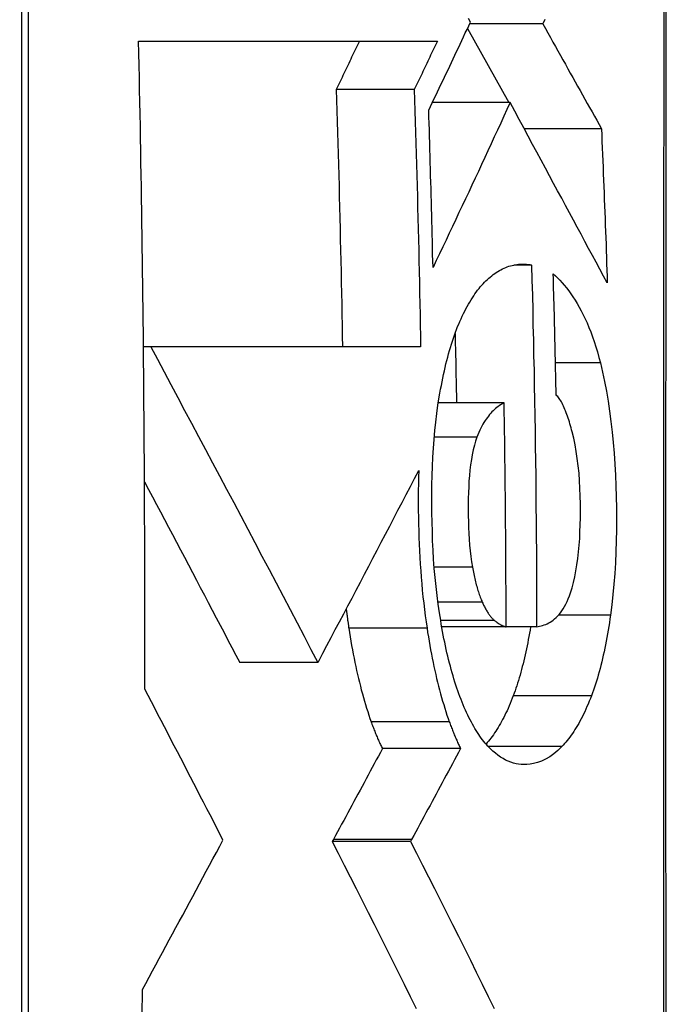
# Model space of a CAD drawing. Header units: inches. Extents: x 23 to 567, y 61 to 264.
# Tile 107 of 256: x 165.8411 to 165.9102, y 175.0649 to 175.1701. Entities that reach past the tile are written whole.
import ezdxf

# ---------------------------------------------------------------- set-up
doc = ezdxf.new("R2010")
doc.units = ezdxf.units.IN
doc.header["$MEASUREMENT"] = 0
doc.layers.add('Visible Edges(ANSI)', color=7, linetype='Continuous', lineweight=25)
doc.layers.add('Visible Tangent Edges(ANSI)', color=7, linetype='Continuous', lineweight=25)

msp = doc.modelspace()

# ---------------------------------------------------------------- linework, layer by layer
at = {"layer": 'Visible Edges(ANSI)'}
for p, q in [((165.88888, 175.16912), (165.89329, 175.16122)), ((165.89693, 175.16961), (165.88911, 175.16961)), ((165.8538, 175.16777), (165.88568, 175.16777)), ((165.88321, 175.1626), (165.87488, 175.1626)), ((165.89344, 175.16122), (165.88515, 175.16122)), ((165.90318, 175.15842), (165.89494, 175.15842)), ((165.89572, 175.14387), (165.89384, 175.14387)), ((165.8543, 175.13584), (165.8543, 175.13664)), ((165.85431, 175.13515), (165.8543, 175.13584)), ((165.85509, 175.13515), (165.85431, 175.13515)), ((165.88389, 175.13515), (165.85509, 175.13515)), ((165.8928, 175.12917), (165.88578, 175.12917)), ((165.893, 175.10525), (165.88614, 175.10525)), ((165.89626, 175.10525), (165.893, 175.10525)), ((165.87292, 175.10143), (165.86458, 175.10143)), ((165.87292, 175.10143), (165.87301, 175.10159)), ((165.88815, 175.09225), (165.87981, 175.09225)), ((165.87459, 175.08255), (165.87446, 175.08231)), ((165.88293, 175.08255), (165.88281, 175.08231)), ((165.88281, 175.08231), (165.87446, 175.08231))]:
    msp.add_line(p, q, dxfattribs=at)
at = {"layer": 'Visible Edges(ANSI)', "flags": 128}
for points in [[(165.91008, 175.05294), (165.91008, 175.07026), (165.91007, 175.08771), (165.91007, 175.10522), (165.91007, 175.12274), (165.91008, 175.14019), (165.91008, 175.15751), (165.91009, 175.17465), (165.9101, 175.19162), (165.91012, 175.20843), (165.91013, 175.22505), (165.91014, 175.24139), (165.91016, 175.25741), (165.91018, 175.27303), (165.91019, 175.28821), (165.91021, 175.30289)], [(165.88475, 175.16039), (165.88494, 175.16078), (165.88513, 175.16117), (165.88531, 175.16157), (165.8855, 175.16196), (165.88569, 175.16235), (165.88587, 175.16274), (165.88606, 175.16313), (165.88625, 175.16353), (165.88643, 175.16392), (165.88662, 175.16431), (165.88681, 175.16471), (165.88699, 175.1651), (165.88718, 175.16549), (165.88736, 175.16588), (165.88755, 175.16628), (165.88773, 175.16667), (165.88792, 175.16706), (165.8881, 175.16746), (165.88829, 175.16785), (165.88847, 175.16824), (165.88865, 175.16864), (165.88884, 175.16903), (165.88902, 175.16942), (165.8892, 175.16981)], [(165.8892, 175.16981), (165.889, 175.17019)], [(165.89715, 175.17007), (165.89693, 175.16961)], [(165.89693, 175.16961), (165.8972, 175.16912), (165.89747, 175.16864), (165.89774, 175.16816), (165.89801, 175.16767), (165.89828, 175.1672), (165.89854, 175.16672), (165.89881, 175.16624), (165.89907, 175.16577), (165.89934, 175.1653), (165.8996, 175.16483), (165.89986, 175.16436), (165.90012, 175.16389), (165.90038, 175.16343), (165.90064, 175.16296), (165.9009, 175.1625), (165.90116, 175.16204), (165.90141, 175.16158), (165.90167, 175.16112), (165.90192, 175.16067), (165.90218, 175.16022), (165.90243, 175.15977), (165.90268, 175.15932), (165.90293, 175.15887), (165.90318, 175.15842)], [(165.8543, 175.13664), (165.85428, 175.13794), (165.85427, 175.13924), (165.85425, 175.14054), (165.85423, 175.14183), (165.85422, 175.14313), (165.8542, 175.14443), (165.85418, 175.14573), (165.85416, 175.14703), (165.85415, 175.14832), (165.85413, 175.14962), (165.85411, 175.15092), (165.85409, 175.15221), (165.85407, 175.15351), (165.85404, 175.15481), (165.85402, 175.1561), (165.854, 175.1574), (165.85398, 175.1587), (165.85395, 175.15999), (165.85393, 175.16129), (165.8539, 175.16258), (165.85388, 175.16388), (165.85385, 175.16518), (165.85382, 175.16647), (165.8538, 175.16777)], [(165.87735, 175.16777), (165.87725, 175.16755), (165.87714, 175.16734), (165.87704, 175.16712), (165.87694, 175.16691), (165.87684, 175.16669), (165.87673, 175.16648), (165.87663, 175.16626), (165.87653, 175.16605), (165.87643, 175.16583), (165.87632, 175.16562), (165.87622, 175.1654), (165.87612, 175.16518), (165.87601, 175.16497), (165.87591, 175.16475), (165.87581, 175.16454), (165.87571, 175.16432), (165.8756, 175.16411), (165.8755, 175.16389), (165.8754, 175.16368), (165.87529, 175.16346), (165.87519, 175.16325), (165.87509, 175.16303), (165.87498, 175.16282), (165.87488, 175.1626)], [(165.88568, 175.16777), (165.88557, 175.16755), (165.88547, 175.16734), (165.88537, 175.16712), (165.88527, 175.16691), (165.88516, 175.16669), (165.88506, 175.16648), (165.88496, 175.16626), (165.88486, 175.16605), (165.88475, 175.16583), (165.88465, 175.16562), (165.88455, 175.1654), (165.88445, 175.16518), (165.88434, 175.16497), (165.88424, 175.16475), (165.88414, 175.16454), (165.88404, 175.16432), (165.88393, 175.16411), (165.88383, 175.16389), (165.88373, 175.16368), (165.88362, 175.16346), (165.88352, 175.16325), (165.88342, 175.16303), (165.88331, 175.16282), (165.88321, 175.1626)], [(165.87488, 175.1626), (165.87492, 175.16146), (165.87495, 175.16032), (165.87498, 175.15918), (165.87502, 175.15803), (165.87505, 175.15689), (165.87508, 175.15575), (165.87512, 175.15461), (165.87515, 175.15346), (165.87518, 175.15232), (165.87521, 175.15118), (165.87524, 175.15003), (165.87526, 175.14889), (165.87529, 175.14775), (165.87532, 175.1466), (165.87535, 175.14546), (165.87537, 175.14431), (165.8754, 175.14317), (165.87542, 175.14202), (165.87544, 175.14088), (165.87547, 175.13973), (165.87549, 175.13859), (165.87551, 175.13744), (165.87553, 175.1363), (165.87555, 175.13515)], [(165.88321, 175.1626), (165.88325, 175.16146), (165.88328, 175.16032), (165.88332, 175.15917), (165.88335, 175.15803), (165.88338, 175.15688), (165.88342, 175.15574), (165.88345, 175.1546), (165.88348, 175.15345), (165.88351, 175.15231), (165.88354, 175.15117), (165.88357, 175.15002), (165.8836, 175.14888), (165.88363, 175.14773), (165.88366, 175.14659), (165.88368, 175.14545), (165.88371, 175.1443), (165.88373, 175.14316), (165.88376, 175.14202), (165.88378, 175.14087), (165.8838, 175.13973), (165.88383, 175.13858), (165.88385, 175.13744), (165.88387, 175.1363), (165.88389, 175.13515)], [(165.88521, 175.14361), (165.88519, 175.14431), (165.88517, 175.14501), (165.88516, 175.14571), (165.88514, 175.14641), (165.88512, 175.14711), (165.88511, 175.14781), (165.88509, 175.14851), (165.88507, 175.14921), (165.88505, 175.14991), (165.88504, 175.15061), (165.88502, 175.15131), (165.885, 175.15201), (165.88498, 175.1527), (165.88496, 175.1534), (165.88494, 175.1541), (165.88492, 175.1548), (165.8849, 175.1555), (165.88488, 175.1562), (165.88486, 175.1569), (165.88484, 175.1576), (165.88482, 175.15829), (165.88479, 175.15899), (165.88477, 175.15969), (165.88475, 175.16039)], [(165.89344, 175.16122), (165.8931, 175.16048), (165.89276, 175.15975), (165.89243, 175.15901), (165.89209, 175.15828), (165.89175, 175.15754), (165.89141, 175.15681), (165.89107, 175.15607), (165.89073, 175.15534), (165.89039, 175.1546), (165.89005, 175.15387), (165.8897, 175.15313), (165.88936, 175.1524), (165.88902, 175.15166), (165.88867, 175.15093), (165.88833, 175.15019), (165.88798, 175.14946), (165.88764, 175.14873), (165.88729, 175.14799), (165.88694, 175.14726), (165.8866, 175.14653), (165.88625, 175.1458), (165.8859, 175.14507), (165.88555, 175.14434), (165.88521, 175.14361)], [(165.9038, 175.14196), (165.90341, 175.14269), (165.90301, 175.14342), (165.90262, 175.14416), (165.90222, 175.1449), (165.90182, 175.14565), (165.90142, 175.14639), (165.90101, 175.14715), (165.90061, 175.1479), (165.90019, 175.14867), (165.89978, 175.14944), (165.89936, 175.15021), (165.89894, 175.151), (165.89851, 175.15179), (165.89808, 175.15259), (165.89765, 175.1534), (165.8972, 175.15422), (165.89676, 175.15505), (165.8963, 175.1559), (165.89584, 175.15675), (165.89538, 175.15762), (165.8949, 175.1585), (165.89442, 175.15939), (165.89393, 175.1603), (165.89344, 175.16122)], [(165.90318, 175.15842), (165.90321, 175.15774), (165.90324, 175.15705), (165.90327, 175.15637), (165.9033, 175.15568), (165.90333, 175.15499), (165.90336, 175.15431), (165.90338, 175.15362), (165.90341, 175.15294), (165.90344, 175.15225), (165.90346, 175.15157), (165.90349, 175.15088), (165.90352, 175.15019), (165.90354, 175.14951), (165.90357, 175.14882), (165.90359, 175.14813), (165.90362, 175.14745), (165.90364, 175.14676), (165.90367, 175.14608), (165.90369, 175.14539), (165.90371, 175.1447), (165.90374, 175.14401), (165.90376, 175.14333), (165.90378, 175.14264), (165.9038, 175.14196)], [(165.89162, 175.14284), (165.89179, 175.14296), (165.89195, 175.14307), (165.89212, 175.14318), (165.89229, 175.14328), (165.89246, 175.14337), (165.89263, 175.14346), (165.8928, 175.14354), (165.89297, 175.14361), (165.89314, 175.14368), (165.89331, 175.14373), (165.89348, 175.14379), (165.89365, 175.14383), (165.89382, 175.14387), (165.89399, 175.1439), (165.89416, 175.14393), (165.89433, 175.14395), (165.8945, 175.14396), (165.89468, 175.14397), (165.89485, 175.14397), (165.89502, 175.14396), (165.8952, 175.14395), (165.89537, 175.14393), (165.89555, 175.14391), (165.89572, 175.14387)], [(165.89572, 175.14387), (165.89576, 175.14227), (165.89581, 175.14066), (165.89585, 175.13905), (165.89588, 175.13744), (165.89592, 175.13583), (165.89595, 175.13422), (165.89599, 175.13261), (165.89602, 175.131), (165.89605, 175.12939), (165.89608, 175.12778), (165.8961, 175.12617), (165.89612, 175.12456), (165.89615, 175.12295), (165.89617, 175.12135), (165.89618, 175.11974), (165.8962, 175.11813), (165.89622, 175.11651), (165.89623, 175.1149), (165.89624, 175.11329), (165.89625, 175.11168), (165.89625, 175.11007), (165.89626, 175.10846), (165.89626, 175.10686), (165.89626, 175.10525)], [(165.8882, 175.13813), (165.88833, 175.13841), (165.88846, 175.13868), (165.88859, 175.13894), (165.88873, 175.1392), (165.88886, 175.13945), (165.889, 175.13969), (165.88913, 175.13992), (165.88927, 175.14015), (165.88941, 175.14037), (165.88955, 175.14058), (165.88969, 175.14078), (165.88983, 175.14098), (165.88997, 175.14117), (165.89012, 175.14136), (165.89026, 175.14154), (165.89041, 175.14171), (165.89056, 175.14187), (165.89071, 175.14203), (165.89086, 175.14218), (165.89101, 175.14233), (165.89116, 175.14246), (165.89131, 175.14259), (165.89147, 175.14272), (165.89162, 175.14284)], [(165.89804, 175.14294), (165.89828, 175.14272), (165.89851, 175.14249), (165.89875, 175.14224), (165.89899, 175.14198), (165.89922, 175.14171), (165.89945, 175.14142), (165.89969, 175.14112), (165.89992, 175.1408), (165.90014, 175.14047), (165.90037, 175.14012), (165.90059, 175.13976), (165.90081, 175.13938), (165.90103, 175.13898), (165.90124, 175.13856), (165.90144, 175.13813), (165.90165, 175.13768), (165.90185, 175.13721), (165.90204, 175.13672), (165.90223, 175.13622), (165.90241, 175.1357), (165.90258, 175.13515), (165.90275, 175.13459), (165.90291, 175.13401), (165.90307, 175.13341)], [(165.89835, 175.13), (165.89834, 175.13054), (165.89833, 175.13108), (165.89831, 175.13162), (165.8983, 175.13216), (165.89829, 175.1327), (165.89828, 175.13324), (165.89827, 175.13378), (165.89826, 175.13432), (165.89825, 175.13486), (165.89823, 175.1354), (165.89822, 175.13593), (165.89821, 175.13647), (165.8982, 175.13701), (165.89818, 175.13755), (165.89817, 175.13809), (165.89816, 175.13863), (165.89814, 175.13917), (165.89813, 175.13971), (165.89811, 175.14025), (165.8981, 175.14079), (165.89808, 175.14133), (165.89807, 175.14187), (165.89806, 175.1424), (165.89804, 175.14294)], [(165.88588, 175.12979), (165.88595, 175.1302), (165.88602, 175.13061), (165.8861, 175.13101), (165.88617, 175.13141), (165.88625, 175.1318), (165.88633, 175.13219), (165.88642, 175.13257), (165.88651, 175.13294), (165.88659, 175.13331), (165.88669, 175.13368), (165.88678, 175.13404), (165.88688, 175.13439), (165.88698, 175.13474), (165.88708, 175.13508), (165.88718, 175.13542), (165.88729, 175.13575), (165.88739, 175.13607), (165.8875, 175.13639), (165.88761, 175.13669), (165.88773, 175.13699), (165.88784, 175.13729), (165.88796, 175.13757), (165.88808, 175.13785), (165.8882, 175.13813)], [(165.88757, 175.13656), (165.88757, 175.13625), (165.88758, 175.13595), (165.88759, 175.13564), (165.88759, 175.13533), (165.8876, 175.13502), (165.88761, 175.13471), (165.88761, 175.13441), (165.88762, 175.1341), (165.88763, 175.13379), (165.88763, 175.13348), (165.88764, 175.13317), (165.88764, 175.13287), (165.88765, 175.13256), (165.88766, 175.13225), (165.88766, 175.13194), (165.88767, 175.13163), (165.88767, 175.13133), (165.88768, 175.13102), (165.88769, 175.13071), (165.88769, 175.1304), (165.8877, 175.13009), (165.8877, 175.12979), (165.88771, 175.12948), (165.88771, 175.12917)], [(165.85446, 175.09857), (165.85447, 175.10009), (165.85447, 175.10162), (165.85447, 175.10314), (165.85447, 175.10467), (165.85447, 175.10619), (165.85447, 175.10772), (165.85447, 175.10924), (165.85446, 175.11076), (165.85446, 175.11229), (165.85445, 175.11381), (165.85445, 175.11534), (165.85444, 175.11686), (165.85444, 175.11839), (165.85443, 175.11991), (165.85442, 175.12143), (165.85441, 175.12296), (165.8544, 175.12448), (165.85439, 175.12601), (165.85438, 175.12753), (165.85437, 175.12906), (165.85435, 175.13058), (165.85434, 175.1321), (165.85433, 175.13363), (165.85431, 175.13515)], [(165.85509, 175.13515), (165.8558, 175.13381), (165.85652, 175.13246), (165.85725, 175.1311), (165.85798, 175.12973), (165.85871, 175.12835), (165.85945, 175.12697), (165.86019, 175.12557), (165.86094, 175.12417), (165.86168, 175.12276), (165.86243, 175.12135), (165.86318, 175.11993), (165.86394, 175.11851), (165.86469, 175.11708), (165.86545, 175.11566), (165.8662, 175.11423), (165.86695, 175.1128), (165.86771, 175.11137), (165.86846, 175.10994), (165.86921, 175.10851), (165.86996, 175.10709), (165.87071, 175.10567), (165.87145, 175.10425), (165.87219, 175.10284), (165.87292, 175.10143)], [(165.90307, 175.13341), (165.9033, 175.13244), (165.90351, 175.13143), (165.90371, 175.1304), (165.90389, 175.12934), (165.90405, 175.12826), (165.9042, 175.12716), (165.90433, 175.12604), (165.90444, 175.12491), (165.90453, 175.12377), (165.90461, 175.12261), (165.90468, 175.12145), (165.90473, 175.12029), (165.90476, 175.11912), (165.90478, 175.11794), (165.90479, 175.11676), (165.90478, 175.11559), (165.90476, 175.11442), (165.90472, 175.11325), (165.90467, 175.11209), (165.9046, 175.11094), (165.90451, 175.10981), (165.90441, 175.10869), (165.90429, 175.10758), (165.90415, 175.10649)], [(165.8859, 175.10675), (165.88576, 175.10767), (165.88564, 175.1086), (165.88553, 175.10955), (165.88544, 175.11051), (165.88535, 175.11148), (165.88528, 175.11245), (165.88522, 175.11344), (165.88517, 175.11443), (165.88514, 175.11543), (165.88511, 175.11643), (165.88509, 175.11743), (165.88508, 175.11843), (165.88509, 175.11942), (165.8851, 175.1204), (165.88512, 175.12139), (165.88516, 175.12237), (165.8852, 175.12334), (165.88526, 175.1243), (165.88533, 175.12525), (165.88541, 175.12619), (165.88551, 175.12711), (165.88562, 175.12802), (165.88574, 175.12891), (165.88588, 175.12979)], [(165.90006, 175.12606), (165.9, 175.12628), (165.89994, 175.12649), (165.89988, 175.1267), (165.89982, 175.12691), (165.89976, 175.12712), (165.8997, 175.12733), (165.89963, 175.12753), (165.89957, 175.12772), (165.8995, 175.12792), (165.89943, 175.1281), (165.89936, 175.12829), (165.89929, 175.12846), (165.89922, 175.12863), (165.89915, 175.1288), (165.89907, 175.12896), (165.899, 175.12911), (165.89892, 175.12925), (165.89884, 175.12938), (165.89876, 175.12951), (165.89868, 175.12963), (165.8986, 175.12973), (165.89852, 175.12983), (165.89843, 175.12992), (165.89835, 175.13)], [(165.8928, 175.12917), (165.89267, 175.1291), (165.89254, 175.12902), (165.89241, 175.12894), (165.89228, 175.12885), (165.89215, 175.12875), (165.89202, 175.12865), (165.89189, 175.12854), (165.89176, 175.12843), (165.89163, 175.12831), (165.8915, 175.12818), (165.89138, 175.12805), (165.89125, 175.1279), (165.89113, 175.12775), (165.89101, 175.1276), (165.89089, 175.12743), (165.89077, 175.12726), (165.89065, 175.12707), (165.89054, 175.12688), (165.89042, 175.12667), (165.89031, 175.12646), (165.8902, 175.12623), (165.8901, 175.126), (165.88999, 175.12575), (165.88989, 175.12549)], [(165.893, 175.10525), (165.893, 175.10624), (165.893, 175.10724), (165.893, 175.10824), (165.893, 175.10923), (165.89299, 175.11023), (165.89299, 175.11123), (165.89298, 175.11222), (165.89298, 175.11322), (165.89297, 175.11422), (165.89297, 175.11521), (165.89296, 175.11621), (165.89295, 175.11721), (165.89294, 175.1182), (165.89293, 175.1192), (165.89292, 175.1202), (165.89291, 175.12119), (165.8929, 175.12219), (165.89289, 175.12319), (165.89288, 175.12419), (165.89286, 175.12518), (165.89285, 175.12618), (165.89283, 175.12718), (165.89282, 175.12817), (165.8928, 175.12917)], [(165.88989, 175.12549), (165.88975, 175.12507), (165.88962, 175.12462), (165.8895, 175.12413), (165.88939, 175.12362), (165.8893, 175.12309), (165.88922, 175.12254), (165.88915, 175.12197), (165.8891, 175.12139), (165.88905, 175.12079), (165.88902, 175.12018), (165.88899, 175.11957), (165.88897, 175.11896), (165.88897, 175.11834), (165.88896, 175.11772), (165.88897, 175.1171), (165.88898, 175.11647), (165.889, 175.11584), (165.88903, 175.11521), (165.88907, 175.11459), (165.88911, 175.11397), (165.88917, 175.11336), (165.88924, 175.11276), (165.88932, 175.11218), (165.88942, 175.11161)], [(165.89988, 175.10887), (165.90005, 175.10941), (165.9002, 175.10998), (165.90034, 175.11058), (165.90046, 175.11122), (165.90057, 175.11187), (165.90066, 175.11255), (165.90074, 175.11324), (165.90081, 175.11395), (165.90086, 175.11467), (165.90089, 175.1154), (165.90092, 175.11613), (165.90094, 175.11687), (165.90094, 175.11761), (165.90094, 175.11838), (165.90092, 175.11921), (165.90089, 175.12003), (165.90085, 175.12084), (165.90079, 175.12164), (165.90071, 175.12244), (165.90061, 175.12321), (165.9005, 175.12396), (165.90037, 175.12469), (165.90022, 175.12539), (165.90006, 175.12606)], [(165.87301, 175.10159), (165.87345, 175.10242), (165.87389, 175.10326), (165.87434, 175.1041), (165.87478, 175.10494), (165.87523, 175.10579), (165.87568, 175.10663), (165.87612, 175.10748), (165.87657, 175.10832), (165.87702, 175.10917), (165.87746, 175.11002), (165.87791, 175.11087), (165.87836, 175.11172), (165.8788, 175.11257), (165.87925, 175.11342), (165.87969, 175.11428), (165.88014, 175.11513), (165.88059, 175.11598), (165.88103, 175.11683), (165.88147, 175.11768), (165.88192, 175.11853), (165.88236, 175.11938), (165.8828, 175.12023), (165.88324, 175.12108), (165.88368, 175.12193)], [(165.88368, 175.12193), (165.88366, 175.12122), (165.88365, 175.12051), (165.88364, 175.1198), (165.88364, 175.11909), (165.88364, 175.11837), (165.88364, 175.11766), (165.88365, 175.11694), (165.88366, 175.11622), (165.88368, 175.1155), (165.88371, 175.11479), (165.88373, 175.11407), (165.88377, 175.11336), (165.8838, 175.11264), (165.88385, 175.11193), (165.8839, 175.11123), (165.88395, 175.11053), (165.88401, 175.10983), (165.88407, 175.10914), (165.88414, 175.10845), (165.88422, 175.10777), (165.8843, 175.10709), (165.88438, 175.10642), (165.88447, 175.10576), (165.88457, 175.1051)], [(165.85443, 175.12072), (165.85485, 175.11992), (165.85527, 175.11911), (165.8557, 175.11831), (165.85613, 175.11751), (165.85655, 175.1167), (165.85698, 175.11589), (165.8574, 175.11509), (165.85783, 175.11428), (165.85826, 175.11347), (165.85868, 175.11267), (165.85911, 175.11186), (165.85953, 175.11105), (165.85996, 175.11024), (165.86038, 175.10944), (165.86081, 175.10863), (165.86123, 175.10783), (165.86165, 175.10702), (165.86207, 175.10622), (165.86249, 175.10542), (165.86291, 175.10462), (165.86333, 175.10382), (165.86375, 175.10302), (165.86417, 175.10223), (165.86458, 175.10143)], [(165.88942, 175.11161), (165.88945, 175.11144), (165.88948, 175.11126), (165.88952, 175.11108), (165.88956, 175.11091), (165.88959, 175.11073), (165.88963, 175.11056), (165.88967, 175.11039), (165.88971, 175.11023), (165.88975, 175.11006), (165.88979, 175.1099), (165.88983, 175.10974), (165.88987, 175.10958), (165.88992, 175.10942), (165.88996, 175.10927), (165.89001, 175.10912), (165.89006, 175.10897), (165.8901, 175.10882), (165.89015, 175.10868), (165.8902, 175.10854), (165.89025, 175.1084), (165.8903, 175.10827), (165.89035, 175.10814), (165.89041, 175.10801), (165.89046, 175.10789)], [(165.89626, 175.10525), (165.89643, 175.10527), (165.89659, 175.1053), (165.89675, 175.10534), (165.89691, 175.10538), (165.89708, 175.10544), (165.89724, 175.1055), (165.8974, 175.10557), (165.89756, 175.10566), (165.89772, 175.10575), (165.89788, 175.10585), (165.89804, 175.10597), (165.89819, 175.1061), (165.89835, 175.10624), (165.89851, 175.10639), (165.89866, 175.10656), (165.89881, 175.10675), (165.89896, 175.10695), (165.8991, 175.10717), (165.89924, 175.10741), (165.89938, 175.10766), (165.89951, 175.10793), (165.89964, 175.10823), (165.89977, 175.10854), (165.89988, 175.10887)], [(165.89046, 175.10789), (165.89051, 175.10778), (165.89056, 175.10767), (165.89061, 175.10756), (165.89066, 175.10746), (165.89071, 175.10736), (165.89077, 175.10726), (165.89082, 175.10716), (165.89087, 175.10707), (165.89092, 175.10697), (165.89098, 175.10688), (165.89103, 175.1068), (165.89109, 175.10671), (165.89114, 175.10663), (165.8912, 175.10655), (165.89125, 175.10648), (165.89131, 175.1064), (165.89136, 175.10633), (165.89142, 175.10627), (165.89148, 175.1062), (165.89153, 175.10614), (165.89159, 175.10608), (165.89165, 175.10602), (165.89171, 175.10597), (165.89177, 175.10592)], [(165.87595, 175.10715), (165.87596, 175.10706), (165.87597, 175.10697), (165.87598, 175.10689), (165.87599, 175.1068), (165.876, 175.10672), (165.87601, 175.10663), (165.87602, 175.10655), (165.87604, 175.10646), (165.87605, 175.10637), (165.87606, 175.10629), (165.87607, 175.1062), (165.87608, 175.10612), (165.87609, 175.10603), (165.8761, 175.10595), (165.87612, 175.10586), (165.87613, 175.10578), (165.87614, 175.10569), (165.87615, 175.10561), (165.87616, 175.10552), (165.87618, 175.10544), (165.87619, 175.10536), (165.8762, 175.10527), (165.87621, 175.10519), (165.87623, 175.1051)], [(165.88797, 175.0981), (165.88786, 175.0984), (165.88775, 175.09871), (165.88765, 175.09903), (165.88755, 175.09935), (165.88744, 175.09968), (165.88735, 175.10001), (165.88725, 175.10034), (165.88715, 175.10069), (165.88706, 175.10103), (165.88697, 175.10138), (165.88688, 175.10174), (165.88679, 175.1021), (165.8867, 175.10247), (165.88662, 175.10284), (165.88654, 175.10321), (165.88646, 175.10359), (165.88638, 175.10397), (165.88631, 175.10436), (165.88623, 175.10475), (165.88616, 175.10514), (165.88609, 175.10554), (165.88603, 175.10594), (165.88596, 175.10634), (165.8859, 175.10675)], [(165.89177, 175.10592), (165.89182, 175.10588), (165.89187, 175.10584), (165.89192, 175.1058), (165.89197, 175.10576), (165.89202, 175.10572), (165.89207, 175.10569), (165.89212, 175.10565), (165.89217, 175.10562), (165.89222, 175.10558), (165.89228, 175.10555), (165.89233, 175.10552), (165.89238, 175.10549), (165.89243, 175.10546), (165.89248, 175.10543), (165.89254, 175.10541), (165.89259, 175.10538), (165.89264, 175.10536), (165.89269, 175.10534), (165.89274, 175.10532), (165.8928, 175.1053), (165.89285, 175.10528), (165.8929, 175.10527), (165.89295, 175.10526), (165.893, 175.10525)], [(165.90415, 175.10649), (165.90409, 175.10608), (165.90403, 175.10568), (165.90397, 175.10528), (165.9039, 175.10488), (165.90384, 175.10449), (165.90377, 175.1041), (165.90369, 175.10371), (165.90362, 175.10333), (165.90354, 175.10295), (165.90346, 175.10258), (165.90338, 175.10221), (165.9033, 175.10185), (165.90321, 175.10149), (165.90312, 175.10113), (165.90303, 175.10078), (165.90294, 175.10044), (165.90284, 175.1001), (165.90275, 175.09977), (165.90265, 175.09944), (165.90254, 175.09912), (165.90244, 175.0988), (165.90233, 175.09849), (165.90223, 175.09819), (165.90212, 175.09789)], [(165.87623, 175.1051), (165.8763, 175.10463), (165.87637, 175.10417), (165.87645, 175.1037), (165.87653, 175.10324), (165.87661, 175.10279), (165.8767, 175.10234), (165.87679, 175.1019), (165.87687, 175.10145), (165.87697, 175.10102), (165.87706, 175.10059), (165.87716, 175.10016), (165.87725, 175.09974), (165.87736, 175.09932), (165.87746, 175.09891), (165.87756, 175.0985), (165.87767, 175.0981), (165.87778, 175.09771), (165.87789, 175.09732), (165.87801, 175.09694), (165.87812, 175.09656), (165.87824, 175.09619), (165.87836, 175.09582), (165.87848, 175.09546), (165.87861, 175.09511)], [(165.88457, 175.1051), (165.88464, 175.10463), (165.88472, 175.10417), (165.88479, 175.1037), (165.88487, 175.10324), (165.88496, 175.10279), (165.88504, 175.10234), (165.88513, 175.1019), (165.88522, 175.10145), (165.88531, 175.10102), (165.8854, 175.10059), (165.8855, 175.10016), (165.8856, 175.09974), (165.8857, 175.09932), (165.8858, 175.09891), (165.88591, 175.0985), (165.88601, 175.0981), (165.88612, 175.09771), (165.88624, 175.09732), (165.88635, 175.09694), (165.88647, 175.09656), (165.88658, 175.09619), (165.8867, 175.09582), (165.88683, 175.09546), (165.88695, 175.09511)], [(165.89562, 175.10525), (165.89556, 175.1049), (165.89551, 175.10456), (165.89545, 175.10422), (165.89538, 175.10388), (165.89532, 175.10355), (165.89525, 175.10322), (165.89519, 175.10289), (165.89512, 175.10256), (165.89505, 175.10224), (165.89497, 175.10192), (165.8949, 175.10161), (165.89482, 175.1013), (165.89474, 175.10099), (165.89466, 175.10069), (165.89458, 175.10039), (165.8945, 175.10009), (165.89441, 175.0998), (165.89433, 175.09952), (165.89424, 175.09923), (165.89415, 175.09896), (165.89406, 175.09868), (165.89396, 175.09842), (165.89387, 175.09815), (165.89377, 175.09789)], [(165.8628, 175.08248), (165.86246, 175.08315), (165.86211, 175.08382), (165.86177, 175.08449), (165.86142, 175.08516), (165.86107, 175.08583), (165.86073, 175.08651), (165.86038, 175.08718), (165.86003, 175.08785), (165.85969, 175.08852), (165.85934, 175.08919), (165.85899, 175.08986), (165.85864, 175.09054), (165.85829, 175.09121), (165.85795, 175.09188), (165.8576, 175.09255), (165.85725, 175.09322), (165.8569, 175.09389), (165.85655, 175.09456), (165.8562, 175.09523), (165.85585, 175.0959), (165.85551, 175.09657), (165.85516, 175.09723), (165.85481, 175.0979), (165.85446, 175.09857)], [(165.89107, 175.09251), (165.89092, 175.09267), (165.89078, 175.09283), (165.89064, 175.09301), (165.8905, 175.09318), (165.89036, 175.09337), (165.89022, 175.09356), (165.89009, 175.09376), (165.88995, 175.09396), (165.88982, 175.09417), (165.88969, 175.09438), (165.88955, 175.09461), (165.88942, 175.09484), (165.8893, 175.09507), (165.88917, 175.09531), (165.88904, 175.09556), (165.88892, 175.09581), (165.88879, 175.09608), (165.88867, 175.09634), (165.88855, 175.09662), (165.88843, 175.0969), (165.88831, 175.09719), (165.8882, 175.09749), (165.88808, 175.09779), (165.88797, 175.0981)], [(165.89377, 175.09789), (165.89367, 175.09761), (165.89356, 175.09733), (165.89345, 175.09707), (165.89334, 175.0968), (165.89322, 175.09654), (165.89311, 175.09629), (165.89299, 175.09605), (165.89288, 175.09581), (165.89276, 175.09557), (165.89264, 175.09535), (165.89252, 175.09512), (165.8924, 175.09491), (165.89228, 175.0947), (165.89215, 175.09449), (165.89203, 175.09429), (165.89191, 175.0941), (165.89178, 175.09391), (165.89165, 175.09372), (165.89152, 175.09354), (165.89139, 175.09337), (165.89127, 175.0932), (165.89113, 175.09304), (165.891, 175.09288), (165.89087, 175.09273)], [(165.90212, 175.09789), (165.902, 175.09759), (165.90188, 175.09729), (165.90176, 175.097), (165.90164, 175.09672), (165.90152, 175.09645), (165.9014, 175.09618), (165.90127, 175.09592), (165.90115, 175.09566), (165.90102, 175.09541), (165.90089, 175.09517), (165.90076, 175.09494), (165.90063, 175.09471), (165.90049, 175.09449), (165.90036, 175.09427), (165.90022, 175.09406), (165.90009, 175.09386), (165.89995, 175.09366), (165.89981, 175.09347), (165.89967, 175.09329), (165.89953, 175.09311), (165.89939, 175.09294), (165.89925, 175.09277), (165.8991, 175.09261), (165.89896, 175.09246)], [(165.87861, 175.09511), (165.87866, 175.09498), (165.8787, 175.09485), (165.87875, 175.09472), (165.8788, 175.0946), (165.87885, 175.09447), (165.8789, 175.09434), (165.87894, 175.09422), (165.87899, 175.09409), (165.87904, 175.09397), (165.87909, 175.09385), (165.87914, 175.09373), (165.87919, 175.09361), (165.87924, 175.09349), (165.87929, 175.09337), (165.87934, 175.09326), (165.87939, 175.09314), (165.87944, 175.09302), (165.8795, 175.09291), (165.87955, 175.0928), (165.8796, 175.09269), (165.87965, 175.09257), (165.8797, 175.09246), (165.87976, 175.09235), (165.87981, 175.09225)], [(165.88695, 175.09511), (165.887, 175.09498), (165.88705, 175.09485), (165.88709, 175.09472), (165.88714, 175.0946), (165.88719, 175.09447), (165.88724, 175.09434), (165.88729, 175.09422), (165.88734, 175.09409), (165.88738, 175.09397), (165.88743, 175.09385), (165.88748, 175.09373), (165.88753, 175.09361), (165.88758, 175.09349), (165.88763, 175.09337), (165.88768, 175.09326), (165.88774, 175.09314), (165.88779, 175.09302), (165.88784, 175.09291), (165.88789, 175.0928), (165.88794, 175.09269), (165.88799, 175.09257), (165.88805, 175.09246), (165.8881, 175.09235), (165.88815, 175.09225)], [(165.87981, 175.09225), (165.87959, 175.09184), (165.87938, 175.09144), (165.87916, 175.09103), (165.87894, 175.09063), (165.87872, 175.09022), (165.87851, 175.08982), (165.87829, 175.08941), (165.87807, 175.08901), (165.87785, 175.0886), (165.87764, 175.0882), (165.87742, 175.08779), (165.8772, 175.08739), (165.87698, 175.08699), (165.87677, 175.08658), (165.87655, 175.08618), (165.87633, 175.08577), (165.87611, 175.08537), (165.8759, 175.08497), (165.87568, 175.08456), (165.87546, 175.08416), (165.87524, 175.08376), (165.87503, 175.08336), (165.87481, 175.08295), (165.87459, 175.08255)], [(165.88815, 175.09225), (165.88793, 175.09184), (165.88772, 175.09144), (165.8875, 175.09103), (165.88728, 175.09063), (165.88707, 175.09022), (165.88685, 175.08982), (165.88663, 175.08941), (165.88641, 175.08901), (165.8862, 175.0886), (165.88598, 175.0882), (165.88576, 175.08779), (165.88554, 175.08739), (165.88532, 175.08699), (165.88511, 175.08658), (165.88489, 175.08618), (165.88467, 175.08577), (165.88445, 175.08537), (165.88424, 175.08497), (165.88402, 175.08456), (165.8838, 175.08416), (165.88358, 175.08376), (165.88337, 175.08336), (165.88315, 175.08295), (165.88293, 175.08255)], [(165.89896, 175.09246), (165.89853, 175.09204), (165.8981, 175.09168), (165.89767, 175.09137), (165.89723, 175.09111), (165.89678, 175.0909), (165.89636, 175.09075), (165.89595, 175.09064), (165.89557, 175.09058), (165.89522, 175.09055), (165.89491, 175.09054), (165.89463, 175.09055), (165.89435, 175.09058), (165.89407, 175.09063), (165.89379, 175.0907), (165.89351, 175.09079), (165.89323, 175.09089), (165.89296, 175.09102), (165.89268, 175.09117), (165.89241, 175.09134), (165.89214, 175.09153), (165.89187, 175.09174), (165.8916, 175.09197), (165.89133, 175.09223), (165.89107, 175.09251)], [(165.85422, 175.06653), (165.85457, 175.06718), (165.85492, 175.06784), (165.85528, 175.0685), (165.85564, 175.06916), (165.85599, 175.06982), (165.85635, 175.07048), (165.85671, 175.07114), (165.85706, 175.07181), (165.85742, 175.07247), (165.85778, 175.07314), (165.85814, 175.0738), (165.8585, 175.07447), (165.85886, 175.07514), (165.85922, 175.07581), (165.85958, 175.07647), (165.85994, 175.07714), (165.86029, 175.07781), (165.86065, 175.07848), (165.86101, 175.07914), (165.86137, 175.07981), (165.86173, 175.08048), (165.86209, 175.08115), (165.86245, 175.08181), (165.8628, 175.08248)], [(165.87446, 175.08231), (165.8751, 175.08107), (165.87574, 175.07981), (165.87638, 175.07856), (165.87702, 175.07729), (165.87766, 175.07603), (165.8783, 175.07476), (165.87894, 175.07349), (165.87958, 175.07221), (165.88022, 175.07093), (165.88086, 175.06965), (165.8815, 175.06837), (165.88213, 175.06708), (165.88277, 175.06579), (165.88341, 175.06451)], [(165.88281, 175.08231), (165.88344, 175.08107), (165.88408, 175.07981), (165.88472, 175.07856), (165.88536, 175.07729), (165.886, 175.07603), (165.88664, 175.07476), (165.88728, 175.07348), (165.88792, 175.07221), (165.88856, 175.07093), (165.8892, 175.06965), (165.88983, 175.06836), (165.89047, 175.06708), (165.89111, 175.06579), (165.89174, 175.0645)], [(165.85414, 175.06082), (165.85422, 175.06653)]]:
    msp.add_lwpolyline(points, dxfattribs=at)
at = {"layer": 'Visible Tangent Edges(ANSI)'}
for p, q in [((165.90307, 175.13341), (165.89828, 175.13341)), ((165.88989, 175.12549), (165.88535, 175.12549)), ((165.88942, 175.11161), (165.88534, 175.11161)), ((165.89046, 175.10789), (165.88573, 175.10789)), ((165.89177, 175.10592), (165.88603, 175.10592)), ((165.90415, 175.10649), (165.89859, 175.10649)), ((165.88457, 175.1051), (165.87623, 175.1051)), ((165.90212, 175.09789), (165.89377, 175.09789)), ((165.88695, 175.09511), (165.87861, 175.09511)), ((165.89896, 175.09246), (165.89111, 175.09246)), ((165.88293, 175.08255), (165.87459, 175.08255))]:
    msp.add_line(p, q, dxfattribs=at)
at = {"layer": 'Visible Tangent Edges(ANSI)', "flags": 128}
for points in [[(165.84125, 175.31223), (165.84127, 175.27772), (165.84128, 175.24308), (165.84129, 175.20837), (165.8413, 175.17362), (165.84131, 175.13889), (165.84131, 175.10416), (165.84131, 175.06944), (165.8413, 175.03474), (165.84129, 175.00008), (165.84128, 174.9655), (165.84127, 174.93104), (165.84125, 174.89675), (165.84123, 174.86263), (165.84121, 174.82868), (165.84118, 174.79496), (165.84116, 174.76148), (165.84113, 174.72827), (165.84111, 174.69536)], [(165.8421, 174.69661), (165.84209, 174.7294), (165.84209, 174.76248), (165.84209, 174.79584), (165.84208, 174.82945), (165.84208, 174.86328), (165.84208, 174.8973), (165.84207, 174.9315), (165.84207, 174.96586), (165.84206, 175.00034), (165.84206, 175.03492), (165.84206, 175.06953), (165.84206, 175.10416), (165.84206, 175.1388), (165.84206, 175.17345), (165.84206, 175.2081), (165.84207, 175.24272), (165.84207, 175.27727), (165.84208, 175.31168)], [(165.91004, 175.30069), (165.91, 175.28309), (165.90997, 175.26487), (165.90993, 175.24608), (165.9099, 175.2268), (165.90987, 175.20709), (165.90985, 175.18706), (165.90983, 175.16678), (165.90981, 175.14629), (165.9098, 175.12565), (165.9098, 175.10492), (165.9098, 175.08414), (165.90981, 175.06345), (165.90983, 175.04292), (165.90985, 175.02262), (165.90987, 175.00261), (165.9099, 174.98295), (165.90993, 174.96369), (165.90997, 174.94491), (165.91, 174.92668), (165.91004, 174.90911), (165.91007, 174.89222), (165.9101, 174.87607)]]:
    msp.add_lwpolyline(points, dxfattribs=at)

doc.saveas('drawing.dxf')
